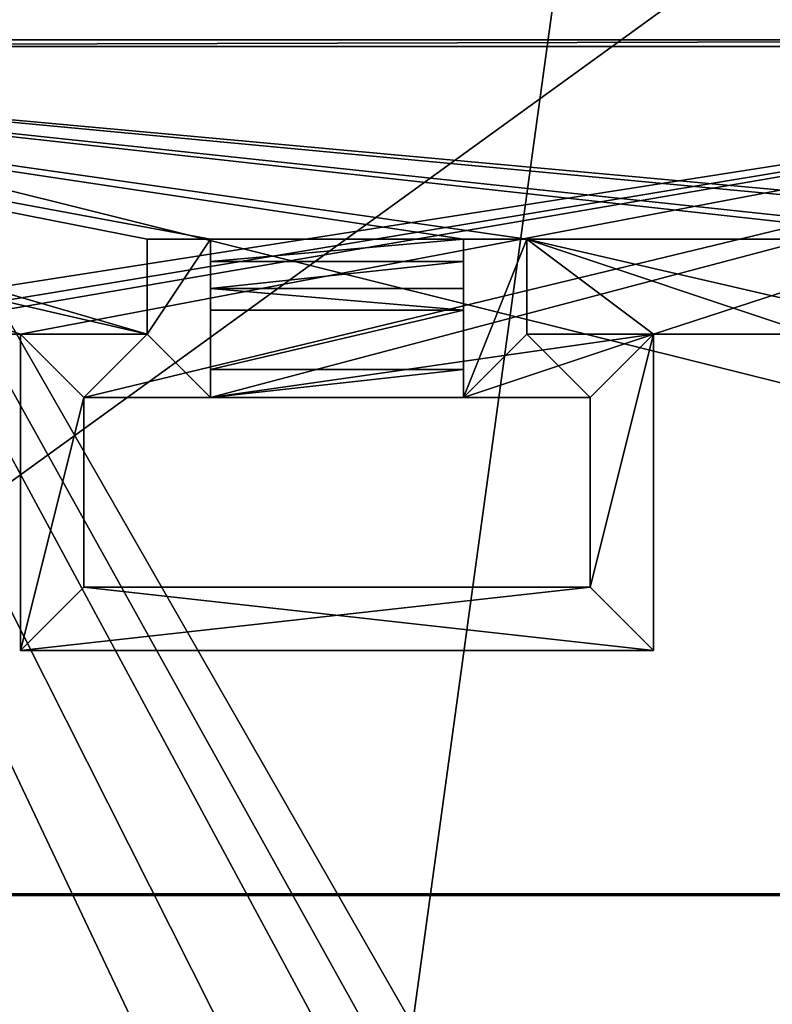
# Model space of a CAD drawing. Extents: x -65 to 446, y -88 to 1318.
# Tile 18 of 229: x -19 to -7, y -72 to -56. Entities that reach past the tile are written whole.
import ezdxf

# ---------------------------------------------------------------- set-up
doc = ezdxf.new("R2010")
doc.units = 0
doc.header["$LTSCALE"] = 65.185185
for name, color, linetype in [('1282', 7, 'CONTINUOUS'), ('1317', 7, 'CONTINUOUS'), ('1340', 7, 'CONTINUOUS'), ('1367', 7, 'CONTINUOUS'), ('1419', 7, 'CONTINUOUS'), ('650', 7, 'CONTINUOUS'), ('653', 7, 'CONTINUOUS'), ('654', 7, 'CONTINUOUS'), ('656', 7, 'CONTINUOUS'), ('658', 7, 'CONTINUOUS'), ('659', 7, 'CONTINUOUS'), ('661', 7, 'CONTINUOUS'), ('663', 7, 'CONTINUOUS'), ('674', 7, 'CONTINUOUS'), ('678', 7, 'CONTINUOUS'), ('684', 7, 'CONTINUOUS'), ('688', 7, 'CONTINUOUS'), ('689', 7, 'CONTINUOUS'), ('693', 7, 'CONTINUOUS'), ('695', 7, 'CONTINUOUS'), ('696', 7, 'CONTINUOUS'), ('702', 7, 'CONTINUOUS'), ('706', 7, 'CONTINUOUS'), ('708', 7, 'CONTINUOUS'), ('710', 7, 'CONTINUOUS'), ('717', 7, 'CONTINUOUS'), ('728', 7, 'CONTINUOUS'), ('732', 7, 'CONTINUOUS'), ('734', 7, 'CONTINUOUS'), ('739', 7, 'CONTINUOUS'), ('795', 7, 'CONTINUOUS'), ('972', 7, 'CONTINUOUS')]:
    doc.layers.add(name, color=color, linetype=linetype)

msp = doc.modelspace()

# ---------------------------------------------------------------- linework, layer by layer
at = {"layer": '1282', "color": 7, "linetype": 'CONTINUOUS'}
for points in [[(-42.819, -69.977, 21.568), (25.611, -69.977, 21.568), (-42.819, -69.977, 21.166), (-42.819, -69.977, 21.568)], [(-42.819, -69.977, 21.166), (25.611, -69.977, 21.568), (25.567, -69.977, 21.166), (-42.819, -69.977, 21.166)]]:
    msp.add_3dface(points, dxfattribs=at)
at = {"layer": '1317', "color": 7, "linetype": 'CONTINUOUS'}
for points in [[(-44.455, -25.534, -1.202), (33.33, -25.534, -1.202), (-44.455, -81.869, 4.719), (-44.455, -25.534, -1.202)], [(33.33, -25.534, -1.202), (33.33, -81.869, 4.719), (-44.455, -81.869, 4.719), (33.33, -25.534, -1.202)]]:
    msp.add_3dface(points, dxfattribs=at)
at = {"layer": '1340', "color": 7, "linetype": 'CONTINUOUS'}
for points in [[(-42.819, -69.977, 21.568), (-42.5, -81.93, 22.824), (25.611, -69.977, 21.568), (-42.819, -69.977, 21.568)], [(-42.5, -81.93, 22.824), (50.657, -81.93, 22.824), (25.611, -69.977, 21.568), (-42.5, -81.93, 22.824)]]:
    msp.add_3dface(points, dxfattribs=at)
at = {"layer": '1367', "color": 7, "linetype": 'CONTINUOUS'}
for points in [[(-42.862, -69.946, 21.464), (25.567, -69.946, 21.464), (-31.231, -55.78, 19.975), (-42.862, -69.946, 21.464)], [(-31.231, -55.78, 19.975), (25.567, -69.946, 21.464), (3.469, -55.78, 19.975), (-31.231, -55.78, 19.975)]]:
    msp.add_3dface(points, dxfattribs=at)
at = {"layer": '1419', "color": 7, "linetype": 'CONTINUOUS'}
for points in [[(-42.819, -69.977, 21.166), (25.567, -69.977, 21.166), (-42.862, -69.946, 21.464), (-42.819, -69.977, 21.166)], [(25.567, -69.977, 21.166), (25.567, -69.946, 21.464), (-42.862, -69.946, 21.464), (25.567, -69.977, 21.166)]]:
    msp.add_3dface(points, dxfattribs=at)
at = {"layer": '650', "color": 7, "linetype": 'CONTINUOUS'}
for points in [[(-8.84, -66.1, 18.144), (-8.84, -61.1, 17.619), (-8.84, -66.1, 20.758), (-8.84, -66.1, 18.144)], [(-8.84, -61.1, 17.619), (-8.84, -61.1, 18.624), (-8.84, -66.1, 20.758), (-8.84, -61.1, 17.619)], [(-8.84, -61.1, 18.624), (-8.84, -61.1, 20.233), (-8.84, -66.1, 20.758), (-8.84, -61.1, 18.624)]]:
    msp.add_3dface(points, dxfattribs=at)
at = {"layer": '653', "color": 7, "linetype": 'CONTINUOUS'}
for points in [[(-18.84, -66.1, 18.144), (-8.84, -66.1, 18.144), (-18.84, -66.1, 20.758), (-18.84, -66.1, 18.144)], [(-18.84, -66.1, 20.758), (-8.84, -66.1, 18.144), (-8.84, -66.1, 20.758), (-18.84, -66.1, 20.758)]]:
    msp.add_3dface(points, dxfattribs=at)
at = {"layer": '654', "color": 7, "linetype": 'CONTINUOUS'}
for points in [[(-11.84, -60.722, 18.886), (-11.84, -60.377, 18.85), (-15.84, -60.377, 18.85), (-11.84, -60.722, 18.886)], [(-11.84, -60.722, 18.886), (-15.84, -60.377, 18.85), (-15.84, -60.722, 18.886), (-11.84, -60.722, 18.886)]]:
    msp.add_3dface(points, dxfattribs=at)
at = {"layer": '656', "color": 7, "linetype": 'CONTINUOUS'}
for points in [[(-16.84, -59.6, 20.075), (-16.84, -61.1, 20.233), (-15.84, -59.6, 20.075), (-16.84, -59.6, 20.075)], [(-15.84, -59.6, 20.075), (-16.84, -61.1, 20.233), (-15.84, -62.1, 20.338), (-15.84, -59.6, 20.075)], [(-11.84, -59.6, 20.075), (-11.84, -62.1, 20.338), (-10.84, -59.6, 20.075), (-11.84, -59.6, 20.075)], [(-10.84, -59.6, 20.075), (-11.84, -62.1, 20.338), (-10.84, -61.1, 20.233), (-10.84, -59.6, 20.075)], [(-18.84, -61.1, 20.233), (-18.84, -66.1, 20.758), (-17.84, -62.1, 20.338), (-18.84, -61.1, 20.233)], [(-16.84, -61.1, 20.233), (-18.84, -61.1, 20.233), (-17.84, -62.1, 20.338), (-16.84, -61.1, 20.233)], [(-15.84, -62.1, 20.338), (-16.84, -61.1, 20.233), (-17.84, -62.1, 20.338), (-15.84, -62.1, 20.338)], [(-11.84, -62.1, 20.338), (-9.84, -62.1, 20.338), (-10.84, -61.1, 20.233), (-11.84, -62.1, 20.338)], [(-10.84, -61.1, 20.233), (-9.84, -62.1, 20.338), (-8.84, -61.1, 20.233), (-10.84, -61.1, 20.233)], [(-9.84, -62.1, 20.338), (-9.84, -65.1, 20.653), (-8.84, -61.1, 20.233), (-9.84, -62.1, 20.338)], [(-8.84, -61.1, 20.233), (-9.84, -65.1, 20.653), (-8.84, -66.1, 20.758), (-8.84, -61.1, 20.233)], [(-17.84, -62.1, 20.338), (-18.84, -66.1, 20.758), (-17.84, -65.1, 20.653), (-17.84, -62.1, 20.338)], [(-17.84, -65.1, 20.653), (-18.84, -66.1, 20.758), (-8.84, -66.1, 20.758), (-17.84, -65.1, 20.653)], [(-9.84, -65.1, 20.653), (-17.84, -65.1, 20.653), (-8.84, -66.1, 20.758), (-9.84, -65.1, 20.653)]]:
    msp.add_3dface(points, dxfattribs=at)
at = {"layer": '658', "color": 7, "linetype": 'CONTINUOUS'}
for points in [[(-11.84, -59.6, 20.075), (-11.84, -59.6, 18.466), (-11.84, -59.954, 18.727), (-11.84, -59.6, 20.075)], [(-11.84, -62.1, 20.338), (-11.84, -59.6, 20.075), (-11.84, -60.722, 18.886), (-11.84, -62.1, 20.338)], [(-11.84, -60.722, 18.886), (-11.84, -59.6, 20.075), (-11.84, -60.377, 18.85), (-11.84, -60.722, 18.886)], [(-11.84, -60.377, 18.85), (-11.84, -59.6, 20.075), (-11.84, -59.954, 18.727), (-11.84, -60.377, 18.85)], [(-11.84, -61.658, 18.599), (-11.84, -62.1, 20.338), (-11.84, -60.722, 18.886), (-11.84, -61.658, 18.599)], [(-11.84, -62.1, 17.724), (-11.84, -62.1, 20.338), (-11.84, -61.658, 18.599), (-11.84, -62.1, 17.724)]]:
    msp.add_3dface(points, dxfattribs=at)
at = {"layer": '659', "color": 7, "linetype": 'CONTINUOUS'}
for points in [[(5.136, -56.551, 17.14), (-30.34, -62.1, 17.724), (-32.816, -56.551, 17.14), (5.136, -56.551, 17.14)], [(-28.34, -62.1, 17.724), (-30.34, -62.1, 17.724), (5.136, -56.551, 17.14), (-28.34, -62.1, 17.724)], [(-21.34, -61.1, 17.619), (-28.34, -62.1, 17.724), (5.136, -56.551, 17.14), (-21.34, -61.1, 17.619)], [(-18.84, -61.1, 17.619), (-21.34, -61.1, 17.619), (5.136, -56.551, 17.14), (-18.84, -61.1, 17.619)], [(-18.84, -61.1, 17.619), (5.136, -56.551, 17.14), (-17.84, -62.1, 17.724), (-18.84, -61.1, 17.619)], [(-17.84, -62.1, 17.724), (5.136, -56.551, 17.14), (-15.84, -62.1, 17.724), (-17.84, -62.1, 17.724)], [(5.136, -56.551, 17.14), (-8.84, -61.1, 17.619), (-15.84, -62.1, 17.724), (5.136, -56.551, 17.14)], [(-6.34, -61.1, 17.619), (-8.84, -61.1, 17.619), (5.136, -56.551, 17.14), (-6.34, -61.1, 17.619)], [(-18.84, -66.1, 18.144), (-18.84, -61.1, 17.619), (-17.84, -62.1, 17.724), (-18.84, -66.1, 18.144)], [(-15.84, -62.1, 17.724), (-8.84, -61.1, 17.619), (-11.84, -62.1, 17.724), (-15.84, -62.1, 17.724)], [(-11.84, -62.1, 17.724), (-8.84, -61.1, 17.619), (-9.84, -62.1, 17.724), (-11.84, -62.1, 17.724)], [(-8.84, -61.1, 17.619), (-8.84, -66.1, 18.144), (-9.84, -65.1, 18.039), (-8.84, -61.1, 17.619)], [(-8.84, -61.1, 17.619), (-9.84, -65.1, 18.039), (-9.84, -62.1, 17.724), (-8.84, -61.1, 17.619)], [(-17.84, -65.1, 18.039), (-18.84, -66.1, 18.144), (-17.84, -62.1, 17.724), (-17.84, -65.1, 18.039)], [(-8.84, -66.1, 18.144), (-18.84, -66.1, 18.144), (-9.84, -65.1, 18.039), (-8.84, -66.1, 18.144)], [(-9.84, -65.1, 18.039), (-18.84, -66.1, 18.144), (-17.84, -65.1, 18.039), (-9.84, -65.1, 18.039)]]:
    msp.add_3dface(points, dxfattribs=at)
at = {"layer": '661', "color": 7, "linetype": 'CONTINUOUS'}
for points in [[(-16.84, -59.6, 18.466), (-16.84, -61.1, 18.624), (-16.84, -59.6, 20.075), (-16.84, -59.6, 18.466)], [(-16.84, -61.1, 18.624), (-16.84, -61.1, 20.233), (-16.84, -59.6, 20.075), (-16.84, -61.1, 18.624)]]:
    msp.add_3dface(points, dxfattribs=at)
at = {"layer": '663', "color": 7, "linetype": 'CONTINUOUS'}
for points in [[(-21.34, -61.1, 17.619), (-18.84, -61.1, 17.619), (-21.34, -61.1, 18.624), (-21.34, -61.1, 17.619)], [(-18.84, -61.1, 17.619), (-18.84, -61.1, 18.624), (-21.34, -61.1, 18.624), (-18.84, -61.1, 17.619)]]:
    msp.add_3dface(points, dxfattribs=at)
at = {"layer": '674', "color": 7, "linetype": 'CONTINUOUS'}
for points in [[(-15.84, -59.6, 18.466), (-15.84, -59.6, 20.075), (-15.84, -59.954, 18.727), (-15.84, -59.6, 18.466)], [(-15.84, -59.6, 20.075), (-15.84, -62.1, 20.338), (-15.84, -61.659, 18.598), (-15.84, -59.6, 20.075)], [(-15.84, -59.6, 20.075), (-15.84, -60.377, 18.85), (-15.84, -59.954, 18.727), (-15.84, -59.6, 20.075)], [(-15.84, -60.377, 18.85), (-15.84, -59.6, 20.075), (-15.84, -60.722, 18.886), (-15.84, -60.377, 18.85)], [(-15.84, -60.722, 18.886), (-15.84, -59.6, 20.075), (-15.84, -61.659, 18.598), (-15.84, -60.722, 18.886)], [(-15.84, -62.1, 20.338), (-15.84, -62.1, 17.724), (-15.84, -61.659, 18.598), (-15.84, -62.1, 20.338)]]:
    msp.add_3dface(points, dxfattribs=at)
at = {"layer": '678', "color": 7, "linetype": 'CONTINUOUS'}
for points in [[(-10.84, -61.1, 18.624), (-10.84, -59.6, 18.466), (-10.84, -59.6, 20.075), (-10.84, -61.1, 18.624)], [(-10.84, -61.1, 18.624), (-10.84, -59.6, 20.075), (-10.84, -61.1, 20.233), (-10.84, -61.1, 18.624)]]:
    msp.add_3dface(points, dxfattribs=at)
at = {"layer": '684', "color": 7, "linetype": 'CONTINUOUS'}
for points in [[(-10.84, -59.6, 18.466), (-11.84, -59.6, 18.466), (-11.84, -59.6, 20.075), (-10.84, -59.6, 18.466)], [(-10.84, -59.6, 18.466), (-11.84, -59.6, 20.075), (-10.84, -59.6, 20.075), (-10.84, -59.6, 18.466)]]:
    msp.add_3dface(points, dxfattribs=at)
at = {"layer": '688', "color": 7, "linetype": 'CONTINUOUS'}
for points in [[(-9.84, -62.1, 17.724), (-9.84, -65.1, 18.039), (-9.84, -62.1, 20.338), (-9.84, -62.1, 17.724)], [(-9.84, -65.1, 18.039), (-9.84, -65.1, 20.653), (-9.84, -62.1, 20.338), (-9.84, -65.1, 18.039)]]:
    msp.add_3dface(points, dxfattribs=at)
at = {"layer": '689', "color": 7, "linetype": 'CONTINUOUS'}
for points in [[(-16.84, -61.1, 18.624), (-18.84, -61.1, 18.624), (-16.84, -61.1, 20.233), (-16.84, -61.1, 18.624)], [(-18.84, -61.1, 18.624), (-18.84, -61.1, 20.233), (-16.84, -61.1, 20.233), (-18.84, -61.1, 18.624)]]:
    msp.add_3dface(points, dxfattribs=at)
at = {"layer": '693', "color": 7, "linetype": 'CONTINUOUS'}
for points in [[(5.136, -56.551, 17.14), (-32.816, -56.551, 17.14), (5.136, -56.447, 18.135), (5.136, -56.551, 17.14)], [(-32.816, -56.551, 17.14), (-32.816, -56.447, 18.135), (5.136, -56.447, 18.135), (-32.816, -56.551, 17.14)]]:
    msp.add_3dface(points, dxfattribs=at)
at = {"layer": '695', "color": 7, "linetype": 'CONTINUOUS'}
for points in [[(0.66, -59.6, 18.466), (1.66, -59.6, 18.466), (-32.816, -56.447, 18.135), (0.66, -59.6, 18.466)], [(-32.816, -56.447, 18.135), (1.66, -59.6, 18.466), (5.136, -56.447, 18.135), (-32.816, -56.447, 18.135)], [(-3.34, -59.6, 18.466), (0.66, -59.6, 18.466), (-32.816, -56.447, 18.135), (-3.34, -59.6, 18.466)], [(-4.34, -59.6, 18.466), (-3.34, -59.6, 18.466), (-32.816, -56.447, 18.135), (-4.34, -59.6, 18.466)], [(-10.84, -59.6, 18.466), (-4.34, -59.6, 18.466), (-32.816, -56.447, 18.135), (-10.84, -59.6, 18.466)], [(-11.84, -59.6, 18.466), (-10.84, -59.6, 18.466), (-32.816, -56.447, 18.135), (-11.84, -59.6, 18.466)], [(-15.84, -59.6, 18.466), (-11.84, -59.6, 18.466), (-32.816, -56.447, 18.135), (-15.84, -59.6, 18.466)], [(-16.84, -59.6, 18.466), (-15.84, -59.6, 18.466), (-32.816, -56.447, 18.135), (-16.84, -59.6, 18.466)], [(-16.84, -61.1, 18.624), (-16.84, -59.6, 18.466), (-32.816, -56.447, 18.135), (-16.84, -61.1, 18.624)], [(-23.34, -59.6, 18.466), (-16.84, -61.1, 18.624), (-32.816, -56.447, 18.135), (-23.34, -59.6, 18.466)], [(-18.84, -61.1, 18.624), (-16.84, -61.1, 18.624), (-23.34, -59.6, 18.466), (-18.84, -61.1, 18.624)], [(-21.34, -61.1, 18.624), (-18.84, -61.1, 18.624), (-23.34, -59.6, 18.466), (-21.34, -61.1, 18.624)], [(-4.34, -61.1, 18.624), (-4.34, -59.6, 18.466), (-10.84, -59.6, 18.466), (-4.34, -61.1, 18.624)], [(-6.34, -61.1, 18.624), (-4.34, -61.1, 18.624), (-10.84, -59.6, 18.466), (-6.34, -61.1, 18.624)], [(-8.84, -61.1, 18.624), (-6.34, -61.1, 18.624), (-10.84, -59.6, 18.466), (-8.84, -61.1, 18.624)], [(-10.84, -61.1, 18.624), (-8.84, -61.1, 18.624), (-10.84, -59.6, 18.466), (-10.84, -61.1, 18.624)]]:
    msp.add_3dface(points, dxfattribs=at)
at = {"layer": '696', "color": 7, "linetype": 'CONTINUOUS'}
for points in [[(-9.84, -65.1, 18.039), (-17.84, -65.1, 18.039), (-9.84, -65.1, 20.653), (-9.84, -65.1, 18.039)], [(-17.84, -65.1, 18.039), (-17.84, -65.1, 20.653), (-9.84, -65.1, 20.653), (-17.84, -65.1, 18.039)]]:
    msp.add_3dface(points, dxfattribs=at)
at = {"layer": '702', "color": 7, "linetype": 'CONTINUOUS'}
for points in [[(-17.84, -62.1, 17.724), (-15.84, -62.1, 17.724), (-15.84, -62.1, 20.338), (-17.84, -62.1, 17.724)], [(-17.84, -62.1, 17.724), (-15.84, -62.1, 20.338), (-17.84, -62.1, 20.338), (-17.84, -62.1, 17.724)]]:
    msp.add_3dface(points, dxfattribs=at)
at = {"layer": '706', "color": 7, "linetype": 'CONTINUOUS'}
for points in [[(-11.84, -62.1, 17.724), (-9.84, -62.1, 17.724), (-9.84, -62.1, 20.338), (-11.84, -62.1, 17.724)], [(-11.84, -62.1, 17.724), (-9.84, -62.1, 20.338), (-11.84, -62.1, 20.338), (-11.84, -62.1, 17.724)]]:
    msp.add_3dface(points, dxfattribs=at)
at = {"layer": '708', "color": 7, "linetype": 'CONTINUOUS'}
for points in [[(-18.84, -61.1, 17.619), (-18.84, -66.1, 18.144), (-18.84, -61.1, 18.624), (-18.84, -61.1, 17.619)], [(-18.84, -61.1, 18.624), (-18.84, -66.1, 18.144), (-18.84, -61.1, 20.233), (-18.84, -61.1, 18.624)], [(-18.84, -61.1, 20.233), (-18.84, -66.1, 18.144), (-18.84, -66.1, 20.758), (-18.84, -61.1, 20.233)]]:
    msp.add_3dface(points, dxfattribs=at)
at = {"layer": '710', "color": 7, "linetype": 'CONTINUOUS'}
for points in [[(-8.84, -61.1, 17.619), (-6.34, -61.1, 17.619), (-8.84, -61.1, 18.624), (-8.84, -61.1, 17.619)], [(-6.34, -61.1, 17.619), (-6.34, -61.1, 18.624), (-8.84, -61.1, 18.624), (-6.34, -61.1, 17.619)]]:
    msp.add_3dface(points, dxfattribs=at)
at = {"layer": '717', "color": 7, "linetype": 'CONTINUOUS'}
for points in [[(-11.84, -61.658, 18.599), (-11.84, -60.722, 18.886), (-15.84, -61.659, 18.598), (-11.84, -61.658, 18.599)], [(-11.84, -60.722, 18.886), (-15.84, -60.722, 18.886), (-15.84, -61.659, 18.598), (-11.84, -60.722, 18.886)], [(-15.84, -62.1, 17.724), (-11.84, -62.1, 17.724), (-11.84, -61.658, 18.599), (-15.84, -62.1, 17.724)], [(-15.84, -62.1, 17.724), (-11.84, -61.658, 18.599), (-15.84, -61.659, 18.598), (-15.84, -62.1, 17.724)]]:
    msp.add_3dface(points, dxfattribs=at)
at = {"layer": '728', "color": 7, "linetype": 'CONTINUOUS'}
for points in [[(-17.84, -65.1, 18.039), (-17.84, -62.1, 17.724), (-17.84, -65.1, 20.653), (-17.84, -65.1, 18.039)], [(-17.84, -62.1, 17.724), (-17.84, -62.1, 20.338), (-17.84, -65.1, 20.653), (-17.84, -62.1, 17.724)]]:
    msp.add_3dface(points, dxfattribs=at)
at = {"layer": '732', "color": 7, "linetype": 'CONTINUOUS'}
for points in [[(-11.84, -59.6, 18.466), (-15.84, -59.6, 18.466), (-15.84, -59.954, 18.727), (-11.84, -59.6, 18.466)], [(-11.84, -59.954, 18.727), (-11.84, -59.6, 18.466), (-15.84, -59.954, 18.727), (-11.84, -59.954, 18.727)], [(-11.84, -60.377, 18.85), (-11.84, -59.954, 18.727), (-15.84, -60.377, 18.85), (-11.84, -60.377, 18.85)], [(-15.84, -60.377, 18.85), (-11.84, -59.954, 18.727), (-15.84, -59.954, 18.727), (-15.84, -60.377, 18.85)]]:
    msp.add_3dface(points, dxfattribs=at)
at = {"layer": '734', "color": 7, "linetype": 'CONTINUOUS'}
for points in [[(-15.84, -59.6, 18.466), (-16.84, -59.6, 18.466), (-16.84, -59.6, 20.075), (-15.84, -59.6, 18.466)], [(-15.84, -59.6, 18.466), (-16.84, -59.6, 20.075), (-15.84, -59.6, 20.075), (-15.84, -59.6, 18.466)]]:
    msp.add_3dface(points, dxfattribs=at)
at = {"layer": '739', "color": 7, "linetype": 'CONTINUOUS'}
for points in [[(-8.84, -61.1, 18.624), (-10.84, -61.1, 18.624), (-8.84, -61.1, 20.233), (-8.84, -61.1, 18.624)], [(-10.84, -61.1, 18.624), (-10.84, -61.1, 20.233), (-8.84, -61.1, 20.233), (-10.84, -61.1, 18.624)]]:
    msp.add_3dface(points, dxfattribs=at)
at = {"layer": '795', "color": 7, "linetype": 'CONTINUOUS'}
for points in [[(-37.926, -27.896, -4.514), (-12.645, -72.017, -7.365), (-6.441, -26.912, -5.02), (-37.926, -27.896, -4.514)], [(-12.645, -72.017, -7.365), (2.705, -78.914, -8.161), (-6.441, -26.912, -5.02), (-12.645, -72.017, -7.365)], [(-13.4, -72.017, -7.361), (-12.645, -72.017, -7.365), (-37.926, -27.896, -4.514), (-13.4, -72.017, -7.361)], [(-14.155, -72.017, -7.36), (-13.4, -72.017, -7.361), (-37.926, -27.896, -4.514), (-14.155, -72.017, -7.36)], [(-14.159, -75.063, -7.55), (-14.155, -72.017, -7.36), (-37.926, -27.896, -4.514), (-14.159, -75.063, -7.55)], [(-14.162, -78.108, -7.74), (-14.159, -75.063, -7.55), (-37.926, -27.896, -4.514), (-14.162, -78.108, -7.74)], [(-24.673, -77.648, -7.943), (-14.162, -78.108, -7.74), (-37.926, -27.896, -4.514), (-24.673, -77.648, -7.943)]]:
    msp.add_3dface(points, dxfattribs=at)
at = {"layer": '972', "color": 7, "linetype": 'CONTINUOUS'}
for points in [[(-5.698, -26.774, -7.074), (-34.997, -77.079, -10.492), (-36.425, -52.309, -8.513), (-5.698, -26.774, -7.074)], [(-3.06, -78.533, -9.913), (-34.997, -77.079, -10.492), (-5.698, -26.774, -7.074), (-3.06, -78.533, -9.913)]]:
    msp.add_3dface(points, dxfattribs=at)

doc.saveas('drawing.dxf')
